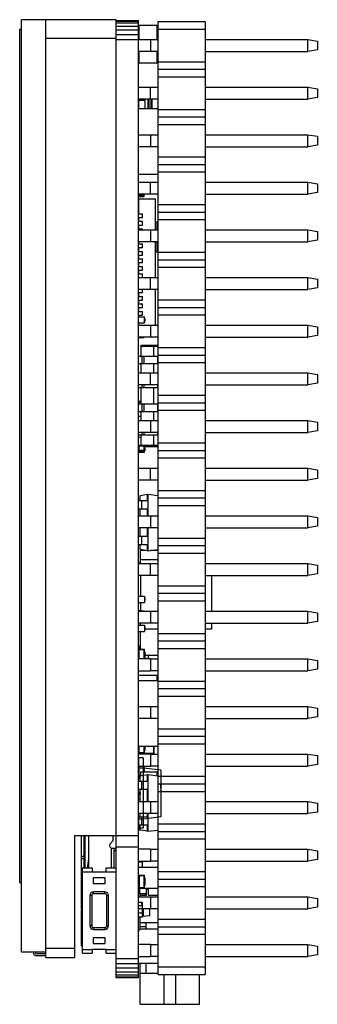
# Model space of a CAD drawing. Header units: inches. Extents: x 26 to 171, y -51 to 59.
# Tile 4 of 50: x 96 to 111, y -25 to 28. Entities that reach past the tile are written whole.
import ezdxf

# ---------------------------------------------------------------- set-up
doc = ezdxf.new("R2010")
doc.units = ezdxf.units.IN
doc.header["$LTSCALE"] = 1.21
doc.header["$MEASUREMENT"] = 0
doc.layers.get('0').update_dxf_attribs({"linetype": 'CONTINUOUS'})

msp = doc.modelspace()

# ---------------------------------------------------------------- linework, layer by layer
at = {"color": 7, "linetype": 'Continuous'}
for p, q in [((95.5, 27.309), (95.5, -18.191)), ((95.5, 27.309), (95.6, 27.309)), ((95.6, -21.911), (95.6, 27.809)), ((100.65, 27.809), (95.6, 27.809)), ((96.9, -22.191), (96.9, 27.809)), ((100.65, -23.25), (100.65, 27.809)), ((100.65, 27.768), (101.85, 27.768)), ((100.65, 27.733), (101.85, 27.733)), ((100.65, 27.633), (101.85, 27.633)), ((100.65, 27.472), (101.85, 27.472)), ((101.85, -23.25), (101.85, 27.768)), ((101.87, 27.509), (101.87, 26.759)), ((100.65, 26.809), (96.9, 26.809)), ((100.65, 27.263), (101.85, 27.263)), ((100.65, 27.02), (101.85, 27.02)), ((101.87, 26.119), (101.87, 25.509)), ((101.87, 23.059), (101.87, 23.579)), ((101.87, 23.061), (101.85, 23.061)), ((98.45, -15.691), (101.85, -15.691)), ((98.45, -22.191), (98.45, -15.691)), ((98.8, -19.617), (98.8, -15.691)), ((98.95, -17.417), (98.95, -15.691)), ((99, -17.416), (99, -15.691)), ((99.2, -17.416), (99.2, -15.691)), ((100.5, -15.949), (100.5, -15.691)), ((100.5, -15.949), (100.344, -16.105)), ((100.391, -16.349), (100.391, -17.416)), ((100.45, -16.361), (100.65, -16.361)), ((100.541, -17.416), (100.541, -16.361)), ((100.55, -16.511), (100.548, -16.361)), ((100.65, -16.511), (100.55, -16.511)), ((100.55, -17.416), (100.55, -16.511)), ((100.65, -16.291), (101.85, -16.291)), ((98.95, -16.799), (98.8, -16.799)), ((98.8, -16.905), (98.95, -16.905)), ((99.13, -17.416), (99.2, -16.945)), ((98.8, -17.417), (98.85, -17.417)), ((98.85, -17.523), (98.8, -17.523)), ((98.85, -17.416), (99.378, -17.416)), ((98.85, -21.966), (98.85, -17.416)), ((98.85, -17.616), (99.378, -17.619)), ((99.378, -17.416), (99.378, -17.623)), ((99.378, -17.619), (100.122, -17.619)), ((100.122, -17.416), (100.65, -17.416)), ((100.122, -17.623), (100.122, -17.416)), ((100.122, -17.619), (100.65, -17.616)), ((95.5, -18.191), (95.6, -18.191)), ((100.075, -17.941), (99.425, -17.941)), ((99.425, -17.941), (99.425, -18.241)), ((99.425, -18.241), (100.075, -18.241)), ((100.075, -18.241), (100.075, -17.941)), ((99.35, -18.891), (99.25, -18.891)), ((99.25, -18.891), (99.25, -20.491)), ((99.35, -18.891), (99.35, -20.491)), ((100.05, -18.691), (99.45, -18.691)), ((99.45, -18.791), (99.45, -18.691)), ((100.05, -18.791), (99.45, -18.791)), ((100.05, -18.791), (100.05, -18.691)), ((100.15, -18.891), (100.25, -18.891)), ((100.15, -20.491), (100.15, -18.891)), ((100.25, -20.491), (100.25, -18.891)), ((98.804, -19.617), (98.85, -19.302)), ((98.8, -21.561), (98.8, -19.661)), ((98.85, -19.711), (98.8, -19.711)), ((98.8, -19.861), (98.85, -19.861)), ((99.35, -20.491), (99.25, -20.491)), ((99.45, -20.591), (100.05, -20.591)), ((99.45, -20.591), (99.45, -20.691)), ((99.45, -20.691), (100.05, -20.691)), ((100.05, -20.591), (100.05, -20.691)), ((100.15, -20.491), (100.25, -20.491)), ((100.075, -21.141), (99.425, -21.141)), ((99.425, -21.141), (99.425, -21.441)), ((99.425, -21.441), (100.075, -21.441)), ((100.075, -21.441), (100.075, -21.141)), ((96.9, -21.911), (95.6, -21.911)), ((96.85, -21.991), (96.412, -21.991)), ((96.9, -21.691), (98.45, -21.691)), ((98.8, -21.561), (98.85, -21.561)), ((98.85, -21.766), (99.378, -21.762)), ((98.85, -21.966), (99.378, -21.966)), ((99.378, -21.759), (99.378, -21.966)), ((100.122, -21.762), (99.378, -21.762)), ((100.122, -21.966), (100.122, -21.759)), ((100.122, -21.762), (100.65, -21.766)), ((100.122, -21.966), (100.65, -21.966)), ((96.412, -22.091), (96.85, -22.091)), ((96.9, -22.191), (98.45, -22.191)), ((100.65, -22.241), (101.85, -22.241)), ((100.65, -22.502), (101.85, -22.502)), ((100.65, -22.745), (101.85, -22.745)), ((100.65, -22.954), (101.85, -22.954)), ((100.65, -23.114), (101.85, -23.114)), ((100.65, -23.215), (101.85, -23.215)), ((100.65, -23.241), (101.85, -23.241)), ((100.65, -23.25), (101.85, -23.25))]:
    msp.add_line(p, q, dxfattribs=at)
at = {"color": 6, "linetype": 'Continuous'}
for p, q in [((101.87, 27.509), (102.85, 27.509)), ((102.85, 26.759), (102.85, 27.509)), ((102.9, -23.091), (102.9, 27.709)), ((102.9, 27.709), (105.4, 27.709)), ((102.9, 27.309), (105.4, 27.309)), ((105.4, 27.709), (105.4, -23.091)), ((100.65, 26.759), (102.9, 26.759)), ((102.49, 26.759), (102.49, 26.119)), ((105.4, 26.759), (110.9, 26.759)), ((110.9, 26.119), (110.9, 26.759)), ((110.9, 26.759), (111.4, 26.671)), ((111.4, 26.671), (111.4, 26.207)), ((102.9, 26.119), (101.85, 26.119)), ((102.85, 25.509), (102.85, 26.119)), ((105.4, 26.119), (110.9, 26.119)), ((111.4, 26.207), (110.9, 26.119)), ((101.87, 25.509), (102.85, 25.509)), ((102.9, 25.569), (105.4, 25.569)), ((102.9, 25.169), (105.4, 25.169)), ((102.9, 24.769), (105.4, 24.769)), ((101.85, 24.219), (102.9, 24.219)), ((102.49, 23.579), (102.49, 24.219)), ((105.4, 24.219), (110.9, 24.219)), ((110.9, 23.579), (110.9, 24.219)), ((110.9, 24.219), (111.4, 24.131)), ((111.4, 23.667), (110.9, 23.579)), ((111.4, 24.131), (111.4, 23.667)), ((102.9, 23.579), (101.85, 23.579)), ((101.87, 23.523), (102.2, 23.523)), ((102.2, 23.059), (102.2, 23.579)), ((102.34, 23.579), (102.34, 23.059)), ((102.41, 23.566), (102.397, 23.579)), ((102.41, 23.059), (102.41, 23.566)), ((102.5, 23.566), (102.41, 23.566)), ((102.5, 23.566), (102.514, 23.579)), ((102.5, 23.566), (102.5, 23.059)), ((102.57, 23.059), (102.57, 23.579)), ((105.4, 23.579), (110.9, 23.579)), ((102.9, 23.059), (101.85, 23.059)), ((102.9, 23.029), (105.4, 23.029)), ((102.9, 22.629), (105.4, 22.629)), ((102.9, 22.229), (105.4, 22.229)), ((101.85, 21.679), (102.9, 21.679)), ((102.49, 21.679), (102.49, 21.039)), ((105.4, 21.679), (110.9, 21.679)), ((110.9, 21.039), (110.9, 21.679)), ((110.9, 21.679), (111.4, 21.591)), ((111.4, 21.591), (111.4, 21.127)), ((102.9, 21.039), (101.85, 21.039)), ((105.4, 21.039), (110.9, 21.039)), ((111.4, 21.127), (110.9, 21.039)), ((102.9, 20.489), (105.4, 20.489)), ((102.9, 20.089), (105.4, 20.089)), ((102.9, 19.559), (101.85, 19.559)), ((102.9, 19.689), (105.4, 19.689)), ((101.85, 19.139), (102.9, 19.139)), ((102.49, 18.499), (102.49, 19.139)), ((105.4, 19.139), (110.9, 19.139)), ((110.9, 18.499), (110.9, 19.139)), ((110.9, 19.139), (111.4, 19.051)), ((111.4, 19.051), (111.4, 18.587)), ((102.9, 18.499), (101.85, 18.499)), ((102.155, 18.445), (101.85, 18.445)), ((102.155, 18.415), (101.85, 18.415)), ((101.881, 18.384), (101.881, 18.499)), ((101.881, 18.384), (102.125, 18.384)), ((102.125, 18.499), (102.125, 18.384)), ((102.155, 18.415), (102.155, 18.499)), ((105.4, 18.499), (110.9, 18.499)), ((111.4, 18.587), (110.9, 18.499)), ((101.85, 18.264), (102.055, 18.264)), ((101.86, 17.954), (101.85, 17.954)), ((101.85, 17.864), (101.86, 17.864)), ((101.86, 17.459), (101.86, 18.259)), ((101.86, 18.259), (102.75, 18.259)), ((102.055, 18.259), (102.055, 18.264)), ((102.75, 16.599), (102.75, 18.259)), ((102.9, 17.949), (105.4, 17.949)), ((101.85, 17.724), (101.86, 17.724)), ((101.85, 17.459), (102.055, 17.459)), ((102.055, 17.259), (102.055, 17.459)), ((102.9, 17.549), (105.4, 17.549)), ((101.85, 17.259), (102.055, 17.259)), ((101.85, 17.059), (102.055, 17.059)), ((101.85, 16.859), (102.055, 16.859)), ((101.86, 17.059), (101.86, 17.259)), ((101.86, 16.659), (101.86, 16.859)), ((102.055, 16.859), (102.055, 17.059)), ((102.75, 17.029), (102.85, 17.029)), ((102.85, 16.599), (102.85, 17.029)), ((102.9, 17.149), (105.4, 17.149)), ((101.85, 16.659), (102.055, 16.659)), ((101.85, 16.599), (102.9, 16.599)), ((102.055, 16.599), (102.055, 16.659)), ((102.49, 16.599), (102.49, 15.959)), ((105.4, 16.599), (110.9, 16.599)), ((110.9, 15.959), (110.9, 16.599)), ((110.9, 16.599), (111.4, 16.511)), ((111.4, 16.511), (111.4, 16.047)), ((102.9, 15.959), (101.85, 15.959)), ((101.85, 15.859), (102.055, 15.859)), ((101.86, 15.859), (101.86, 15.959)), ((102.055, 15.659), (102.055, 15.859)), ((102.75, 14.059), (102.75, 15.959)), ((102.85, 15.429), (102.85, 15.959)), ((105.4, 15.959), (110.9, 15.959)), ((111.4, 16.047), (110.9, 15.959)), ((101.85, 15.659), (102.055, 15.659)), ((101.85, 15.459), (102.055, 15.459)), ((101.85, 15.259), (102.055, 15.259)), ((101.86, 15.459), (101.86, 15.659)), ((101.86, 15.059), (101.86, 15.259)), ((102.055, 15.259), (102.055, 15.459)), ((102.75, 15.429), (102.85, 15.429)), ((102.9, 15.409), (105.4, 15.409)), ((101.85, 15.059), (102.055, 15.059)), ((101.85, 14.859), (102.055, 14.859)), ((101.86, 14.659), (101.86, 14.859)), ((102.055, 14.859), (102.055, 15.059)), ((102.9, 15.009), (105.4, 15.009)), ((101.85, 14.659), (102.055, 14.659)), ((101.85, 14.459), (102.055, 14.459)), ((101.85, 14.259), (102.055, 14.259)), ((101.86, 14.259), (101.86, 14.459)), ((102.055, 14.459), (102.055, 14.659)), ((102.055, 14.059), (102.055, 14.259)), ((102.9, 14.609), (105.4, 14.609)), ((101.85, 14.059), (102.9, 14.059)), ((102.49, 13.419), (102.49, 14.059)), ((105.4, 14.059), (110.9, 14.059)), ((110.9, 13.419), (110.9, 14.059)), ((110.9, 14.059), (111.4, 13.971)), ((111.4, 13.971), (111.4, 13.507)), ((102.9, 13.419), (101.85, 13.419)), ((101.85, 13.259), (102.055, 13.259)), ((101.86, 13.059), (101.86, 13.259)), ((102.055, 13.259), (102.055, 13.419)), ((102.75, 11.519), (102.75, 13.419)), ((105.4, 13.419), (110.9, 13.419)), ((111.4, 13.507), (110.9, 13.419)), ((101.85, 13.059), (102.055, 13.059)), ((101.85, 12.859), (102.055, 12.859)), ((101.85, 12.659), (102.055, 12.659)), ((101.86, 12.659), (101.86, 12.859)), ((102.055, 12.859), (102.055, 13.059)), ((102.055, 12.459), (102.055, 12.659)), ((102.9, 12.869), (105.4, 12.869)), ((101.85, 12.459), (102.055, 12.459)), ((101.85, 12.259), (102.055, 12.259)), ((101.86, 12.259), (101.86, 12.459)), ((102.055, 12.059), (102.055, 12.259)), ((102.9, 12.469), (105.4, 12.469)), ((101.85, 12.059), (102.055, 12.059)), ((101.85, 11.974), (102.175, 11.974)), ((101.85, 11.644), (102.175, 11.644)), ((101.85, 11.564), (101.86, 11.564)), ((101.86, 11.974), (101.86, 12.059)), ((101.86, 11.519), (101.86, 11.644)), ((102.175, 11.644), (102.175, 11.974)), ((102.175, 11.883), (102.185, 11.883)), ((102.175, 11.879), (102.185, 11.879)), ((102.175, 11.729), (102.185, 11.729)), ((102.175, 11.725), (102.185, 11.725)), ((102.185, 11.883), (102.185, 11.725)), ((102.9, 12.069), (105.4, 12.069)), ((101.85, 11.519), (102.9, 11.519)), ((102.49, 11.519), (102.49, 10.879)), ((105.4, 11.519), (110.9, 11.519)), ((110.9, 10.879), (110.9, 11.519)), ((110.9, 11.519), (111.4, 11.431)), ((111.4, 11.431), (111.4, 10.967)), ((102.9, 10.879), (101.85, 10.879)), ((101.881, 10.857), (101.881, 10.879)), ((101.881, 10.857), (102.125, 10.857)), ((102.125, 10.879), (102.125, 10.857)), ((105.4, 10.879), (110.9, 10.879)), ((111.4, 10.967), (110.9, 10.879)), ((101.993, 9.864), (101.993, 10.459)), ((101.993, 10.459), (102.9, 10.459)), ((101.993, 10.409), (102.9, 10.409)), ((102.645, 10.459), (102.643, 10.409)), ((102.643, 10.409), (102.643, 9.864)), ((102.9, 10.329), (105.4, 10.329)), ((101.85, 9.864), (102.9, 9.864)), ((102.9, 9.464), (101.85, 9.464)), ((101.993, 8.979), (101.993, 9.464)), ((102.043, 9.464), (102.043, 9.864)), ((102.139, 9.864), (102.139, 9.464)), ((102.643, 9.464), (102.643, 8.979)), ((102.87, 9.864), (102.87, 9.464)), ((102.9, 9.929), (105.4, 9.929)), ((102.9, 9.529), (105.4, 9.529)), ((101.85, 8.979), (102.9, 8.979)), ((102.49, 8.339), (102.49, 8.979)), ((105.4, 8.979), (110.9, 8.979)), ((110.9, 8.339), (110.9, 8.979)), ((110.9, 8.979), (111.4, 8.891)), ((111.4, 8.427), (110.9, 8.339)), ((111.4, 8.891), (111.4, 8.427)), ((102.9, 8.339), (101.85, 8.339)), ((101.85, 8.194), (102.9, 8.194)), ((101.993, 7.324), (101.993, 8.194)), ((102.043, 8.194), (102.043, 8.339)), ((102.139, 8.339), (102.139, 8.194)), ((102.643, 8.194), (102.643, 7.324)), ((102.87, 8.339), (102.87, 8.194)), ((105.4, 8.339), (110.9, 8.339)), ((101.85, 7.431), (101.993, 7.431)), ((101.881, 7.324), (101.881, 7.461)), ((101.993, 7.461), (101.881, 7.461)), ((102.9, 7.789), (105.4, 7.789)), ((102.9, 7.389), (105.4, 7.389)), ((101.85, 7.324), (102.9, 7.324)), ((101.85, 6.924), (102.9, 6.924)), ((101.993, 6.439), (101.993, 6.924)), ((102.043, 6.924), (102.043, 7.324)), ((102.139, 7.324), (102.139, 6.924)), ((102.643, 6.924), (102.643, 6.439)), ((102.87, 7.324), (102.87, 6.924)), ((102.9, 6.989), (105.4, 6.989)), ((101.85, 6.674), (101.993, 6.674)), ((101.85, 6.439), (102.9, 6.439)), ((102.49, 6.439), (102.49, 5.799)), ((105.4, 6.439), (110.9, 6.439)), ((110.9, 5.799), (110.9, 6.439)), ((110.9, 6.439), (111.4, 6.351)), ((111.4, 6.351), (111.4, 5.887)), ((102.9, 5.799), (101.85, 5.799)), ((102.043, 5.654), (102.043, 5.799)), ((102.139, 5.799), (102.139, 5.654)), ((102.87, 5.799), (102.87, 5.654)), ((105.4, 5.799), (110.9, 5.799)), ((111.4, 5.887), (110.9, 5.799)), ((102.9, 5.654), (101.85, 5.654)), ((101.85, 5.544), (101.993, 5.544)), ((101.993, 5.111), (101.993, 5.654)), ((102.643, 5.654), (102.643, 5.109)), ((101.85, 5.081), (102.155, 5.081)), ((102.155, 4.837), (101.85, 4.837)), ((101.85, 4.744), (102.175, 4.744)), ((101.881, 4.807), (101.881, 5.111)), ((102.125, 5.111), (101.881, 5.111)), ((101.881, 4.807), (102.125, 4.807)), ((102.125, 5.111), (102.125, 4.807)), ((102.9, 5.109), (102.136, 5.109)), ((102.155, 4.837), (102.155, 5.081)), ((102.155, 5.059), (102.9, 5.059)), ((102.158, 5.009), (102.155, 5.009)), ((102.158, 5.008), (102.155, 5.008)), ((102.158, 4.999), (102.155, 4.999)), ((102.155, 4.99), (102.158, 4.99)), ((102.158, 4.902), (102.155, 4.902)), ((102.158, 5.009), (102.158, 4.902)), ((102.175, 4.744), (102.175, 5.059)), ((102.175, 4.983), (102.185, 4.983)), ((102.175, 4.979), (102.185, 4.979)), ((102.175, 4.829), (102.185, 4.829)), ((102.175, 4.825), (102.185, 4.825)), ((102.185, 4.983), (102.185, 4.825)), ((102.643, 5.109), (102.645, 5.059)), ((102.9, 5.249), (105.4, 5.249)), ((102.9, 4.849), (105.4, 4.849)), ((102.9, 4.449), (105.4, 4.449)), ((101.85, 3.899), (102.9, 3.899)), ((102.49, 3.259), (102.49, 3.899)), ((105.4, 3.899), (110.9, 3.899)), ((110.9, 3.899), (111.4, 3.811)), ((110.9, 3.259), (110.9, 3.899)), ((111.4, 3.811), (111.4, 3.347)), ((102.9, 3.259), (101.85, 3.259)), ((105.4, 3.259), (110.9, 3.259)), ((111.4, 3.347), (110.9, 3.259)), ((102.9, 2.709), (105.4, 2.709)), ((101.85, 2.168), (102.346, 2.168)), ((102.333, 2.493), (101.93, 2.431)), ((101.93, 2.168), (101.93, 2.431)), ((102, 2.168), (102, 1.718)), ((102.333, 2.168), (102.333, 2.493)), ((102.346, 2.493), (102.333, 2.493)), ((102.346, 2.493), (102.346, 1.359)), ((102.9, 2.432), (102.346, 2.493)), ((102.9, 2.309), (105.4, 2.309)), ((102.346, 1.718), (101.85, 1.718)), ((101.93, 1.359), (101.93, 1.718)), ((102.333, 1.359), (102.333, 1.718)), ((102.9, 1.909), (105.4, 1.909)), ((101.85, 1.359), (102.9, 1.359)), ((102.49, 1.359), (102.49, 0.719)), ((105.4, 1.359), (110.9, 1.359)), ((110.9, 1.359), (111.4, 1.271)), ((110.9, 0.719), (110.9, 1.359)), ((111.4, 1.271), (111.4, 0.807)), ((102.9, 0.719), (101.85, 0.719)), ((101.93, 0.268), (101.93, 0.719)), ((102.333, 0.268), (102.333, 0.719)), ((102.346, 0.719), (102.346, -0.507)), ((105.4, 0.719), (110.9, 0.719)), ((111.4, 0.807), (110.9, 0.719)), ((101.85, 0.268), (102.346, 0.268)), ((102, 0.268), (102, -0.182)), ((102.9, 0.169), (105.4, 0.169)), ((102.346, -0.182), (101.85, -0.182)), ((101.93, -0.445), (101.93, -0.182)), ((102.333, -0.507), (101.93, -0.445)), ((102.229, -0.491), (101.95, -0.491)), ((101.95, -1.181), (101.95, -0.491)), ((102.333, -0.507), (102.333, -0.182)), ((102.333, -0.507), (102.346, -0.507)), ((102.346, -0.507), (102.9, -0.446)), ((102.9, -0.491), (102.491, -0.491)), ((102.9, -0.231), (105.4, -0.231)), ((102.9, -0.991), (101.95, -0.991)), ((102.9, -0.631), (105.4, -0.631)), ((101.95, -1.157), (101.85, -1.157)), ((101.85, -1.181), (102.9, -1.181)), ((102.49, -1.821), (102.49, -1.181)), ((105.4, -1.181), (110.9, -1.181)), ((110.9, -1.181), (111.4, -1.269)), ((110.9, -1.821), (110.9, -1.181)), ((111.4, -1.269), (111.4, -1.733)), ((102.9, -1.821), (101.85, -1.821)), ((101.95, -1.821), (101.95, -2.926)), ((105.4, -1.821), (110.9, -1.821)), ((105.75, -1.821), (105.75, -3.721)), ((111.4, -1.733), (110.9, -1.821)), ((102.9, -2.371), (105.4, -2.371)), ((101.85, -2.926), (102.175, -2.926)), ((102.175, -2.926), (102.175, -3.256)), ((102.175, -3.007), (102.185, -3.007)), ((102.175, -3.086), (102.185, -3.086)), ((102.185, -3.007), (102.185, -3.165)), ((102.9, -2.771), (105.4, -2.771)), ((101.85, -3.256), (102.175, -3.256)), ((101.95, -3.256), (101.95, -3.702)), ((102.175, -3.165), (102.185, -3.165)), ((102.9, -3.171), (105.4, -3.171)), ((101.85, -3.691), (101.95, -3.691)), ((101.85, -3.702), (102.175, -3.702)), ((101.85, -3.721), (102.9, -3.721)), ((102.175, -3.721), (102.175, -3.702)), ((102.49, -3.721), (102.49, -4.361)), ((105.4, -3.721), (110.9, -3.721)), ((110.9, -3.721), (111.4, -3.809)), ((110.9, -4.361), (110.9, -3.721)), ((111.4, -3.809), (111.4, -4.273)), ((102.9, -4.361), (101.85, -4.361)), ((101.85, -4.476), (102.175, -4.476)), ((101.85, -4.476), (101.95, -4.476)), ((101.95, -4.476), (101.95, -4.361)), ((102.175, -4.476), (102.175, -4.806)), ((102.175, -4.557), (102.185, -4.557)), ((102.175, -4.636), (102.185, -4.636)), ((102.175, -4.715), (102.185, -4.715)), ((102.185, -4.557), (102.185, -4.715)), ((102.9, -4.691), (102.185, -4.691)), ((105.4, -4.361), (110.9, -4.361)), ((105.75, -4.691), (105.4, -4.691)), ((105.75, -4.361), (105.75, -4.691)), ((111.4, -4.273), (110.9, -4.361)), ((101.85, -4.806), (102.175, -4.806)), ((101.947, -5.751), (101.947, -4.806)), ((102.9, -4.911), (105.4, -4.911)), ((101.85, -5.751), (102.175, -5.751)), ((101.85, -5.751), (102.175, -5.751)), ((101.866, -5.611), (101.947, -5.611)), ((101.866, -5.611), (101.866, -5.751)), ((101.947, -5.591), (101.886, -5.591)), ((101.886, -5.751), (101.886, -5.591)), ((101.947, -5.691), (101.94, -5.691)), ((101.94, -5.691), (101.94, -5.751)), ((102.175, -6.261), (102.175, -5.751)), ((102.9, -5.311), (105.4, -5.311)), ((102.9, -5.711), (105.4, -5.711)), ((101.875, -5.851), (101.85, -5.851)), ((102.49, -6.261), (101.85, -6.261)), ((101.875, -5.776), (102.15, -5.776)), ((101.875, -6.261), (101.875, -5.776)), ((102.15, -6.261), (102.15, -5.776)), ((102.175, -5.801), (102.15, -5.801)), ((102.175, -5.851), (102.15, -5.851)), ((102.175, -5.887), (102.185, -5.887)), ((102.175, -5.889), (102.185, -5.889)), ((102.175, -5.917), (102.185, -5.917)), ((102.175, -5.926), (102.185, -5.926)), ((102.175, -5.937), (102.185, -5.937)), ((102.175, -5.962), (102.185, -5.962)), ((102.175, -6.014), (102.185, -6.014)), ((102.175, -6.064), (102.185, -6.064)), ((102.175, -6.078), (102.185, -6.078)), ((102.175, -6.08), (102.185, -6.08)), ((102.175, -6.125), (102.185, -6.125)), ((102.175, -6.174), (102.185, -6.174)), ((102.175, -6.18), (102.185, -6.18)), ((102.175, -6.193), (102.185, -6.193)), ((102.175, -6.245), (102.185, -6.245)), ((102.185, -5.887), (102.185, -6.261)), ((102.9, -6.091), (102.185, -6.091)), ((102.356, -6.091), (102.356, -6.261)), ((102.376, -6.261), (102.376, -6.091)), ((102.49, -6.261), (102.9, -6.261)), ((102.49, -6.261), (102.49, -6.901)), ((105.4, -6.261), (110.9, -6.261)), ((110.9, -6.261), (111.4, -6.349)), ((110.9, -6.901), (110.9, -6.261)), ((111.4, -6.813), (110.9, -6.901)), ((111.4, -6.349), (111.4, -6.813)), ((101.85, -6.901), (102.49, -6.901)), ((101.851, -7.141), (102.85, -7.141)), ((102.9, -6.901), (102.49, -6.901)), ((102.85, -7.441), (102.85, -7.141)), ((105.4, -6.901), (110.9, -6.901)), ((102.9, -7.441), (101.85, -7.441)), ((102.9, -7.451), (105.4, -7.451)), ((102.9, -7.851), (105.4, -7.851)), ((102.9, -8.251), (105.4, -8.251)), ((101.85, -8.801), (102.9, -8.801)), ((102.49, -8.801), (102.49, -9.441)), ((105.4, -8.801), (110.9, -8.801)), ((110.9, -8.801), (111.4, -8.889)), ((110.9, -9.441), (110.9, -8.801)), ((111.4, -8.889), (111.4, -9.353)), ((102.9, -9.441), (101.85, -9.441)), ((105.4, -9.441), (110.9, -9.441)), ((111.4, -9.353), (110.9, -9.441)), ((102.9, -9.991), (105.4, -9.991)), ((102.9, -10.391), (105.4, -10.391)), ((102.9, -10.941), (101.85, -10.941)), ((101.875, -11.256), (101.875, -10.941)), ((102.15, -11.256), (102.15, -10.941)), ((102.175, -11.286), (102.175, -10.941)), ((102.175, -10.975), (102.185, -10.975)), ((102.175, -11.024), (102.185, -11.024)), ((102.185, -10.941), (102.185, -11.148)), ((102.656, -10.941), (102.656, -11.341)), ((102.686, -11.321), (102.686, -10.941)), ((102.9, -10.791), (105.4, -10.791)), ((102.1, -11.541), (101.84, -11.541)), ((101.84, -11.541), (101.84, -12.201)), ((101.875, -11.181), (101.85, -11.181)), ((101.85, -11.281), (102.175, -11.281)), ((101.85, -11.286), (102.175, -11.286)), ((102.49, -11.341), (101.85, -11.341)), ((101.866, -11.286), (101.866, -11.321)), ((102.686, -11.321), (101.866, -11.321)), ((101.875, -11.256), (102.15, -11.256)), ((101.896, -11.341), (101.896, -11.286)), ((102.1, -11.541), (102.1, -12.091)), ((102.175, -11.181), (102.15, -11.181)), ((102.175, -11.231), (102.15, -11.231)), ((102.175, -11.03), (102.185, -11.03)), ((102.175, -11.043), (102.185, -11.043)), ((102.175, -11.095), (102.185, -11.095)), ((102.175, -11.145), (102.185, -11.145)), ((102.175, -11.148), (102.185, -11.148)), ((102.49, -11.341), (102.9, -11.341)), ((102.49, -11.341), (102.49, -11.981)), ((105.4, -11.341), (110.9, -11.341)), ((110.9, -11.341), (111.4, -11.429)), ((110.9, -11.981), (110.9, -11.341)), ((111.4, -11.429), (111.4, -11.893)), ((101.85, -11.981), (102.49, -11.981)), ((102.155, -12.012), (101.85, -12.012)), ((101.881, -11.982), (102.125, -11.982)), ((101.881, -12.561), (101.881, -11.982)), ((102.125, -11.982), (102.125, -12.291)), ((102.155, -12.291), (102.155, -11.982)), ((102.158, -12.056), (102.155, -12.056)), ((102.155, -12.067), (102.158, -12.067)), ((102.158, -12.056), (102.158, -12.13)), ((102.9, -11.981), (102.49, -11.981)), ((105.4, -11.981), (110.9, -11.981)), ((111.4, -11.893), (110.9, -11.981)), ((101.84, -12.201), (101.85, -12.201)), ((102.11, -12.091), (101.85, -12.091)), ((101.95, -12.5), (101.85, -12.5)), ((101.93, -12.53), (101.85, -12.53)), ((101.881, -12.561), (101.93, -12.561)), ((102.333, -12.457), (101.93, -12.519)), ((101.93, -12.782), (101.93, -12.519)), ((101.95, -12.291), (102.85, -12.291)), ((101.95, -12.291), (101.95, -12.516)), ((102.109, -14.791), (102.109, -12.091)), ((103.05, -12.207), (102.11, -12.091)), ((102.11, -14.791), (102.11, -12.091)), ((102.158, -12.084), (102.155, -12.084)), ((102.158, -12.121), (102.155, -12.121)), ((102.158, -12.13), (102.155, -12.13)), ((102.158, -12.158), (102.155, -12.158)), ((102.155, -12.196), (102.158, -12.196)), ((102.155, -12.232), (102.158, -12.232)), ((102.158, -12.262), (102.155, -12.262)), ((102.158, -12.158), (102.158, -12.232)), ((102.158, -12.262), (102.158, -12.291)), ((102.346, -12.457), (102.333, -12.457)), ((102.333, -12.782), (102.333, -12.457)), ((102.9, -12.518), (102.346, -12.457)), ((102.346, -12.457), (102.346, -13.881)), ((102.85, -12.512), (102.85, -12.291)), ((102.9, -12.531), (105.4, -12.531)), ((103.05, -12.425), (103.045, -12.425)), ((103.045, -12.425), (103.045, -12.816)), ((103.05, -13.268), (103.05, -12.207)), ((101.85, -12.782), (102.346, -12.782)), ((101.851, -12.603), (101.93, -12.603)), ((102, -12.782), (102, -13.232)), ((102.9, -12.931), (105.4, -12.931)), ((103.05, -12.816), (103.045, -12.816)), ((103.045, -12.945), (103.05, -12.945)), ((103.045, -13.165), (103.045, -12.945)), ((103.05, -12.954), (103.045, -12.954)), ((103.05, -13.016), (103.045, -13.016)), ((103.05, -13.024), (103.045, -13.024)), ((103.045, -13.045), (103.05, -13.045)), ((103.045, -13.054), (103.05, -13.054)), ((103.045, -13.057), (103.05, -13.057)), ((103.045, -13.058), (103.05, -13.058)), ((103.05, -13.086), (103.045, -13.086)), ((103.045, -13.092), (103.05, -13.092)), ((102.346, -13.232), (101.85, -13.232)), ((101.85, -13.38), (101.851, -13.38)), ((101.85, -13.391), (101.95, -13.391)), ((101.851, -13.41), (101.85, -13.41)), ((101.85, -13.491), (101.95, -13.491)), ((101.93, -13.881), (101.93, -13.232)), ((101.95, -13.491), (101.95, -13.391)), ((102.333, -13.881), (102.333, -13.232)), ((102.9, -13.331), (105.4, -13.331)), ((103.045, -13.157), (103.05, -13.157)), ((103.045, -13.165), (103.05, -13.165)), ((103.05, -13.193), (103.045, -13.193)), ((103.045, -13.193), (103.045, -13.444)), ((103.05, -13.268), (103.045, -13.268)), ((103.045, -13.321), (103.05, -13.321)), ((103.05, -13.369), (103.045, -13.369)), ((103.045, -13.444), (103.05, -13.444)), ((103.05, -13.485), (103.045, -13.485)), ((103.045, -13.485), (103.045, -13.708)), ((103.05, -13.56), (103.045, -13.56)), ((103.045, -13.578), (103.05, -13.578)), ((103.045, -13.596), (103.05, -13.596)), ((103.045, -13.633), (103.05, -13.633)), ((103.05, -13.268), (103.05, -13.369)), ((103.05, -14.676), (103.05, -13.369)), ((101.85, -13.732), (101.93, -13.732)), ((101.85, -13.881), (102.9, -13.881)), ((102.49, -13.881), (102.49, -14.521)), ((103.045, -13.708), (103.05, -13.708)), ((103.05, -13.751), (103.045, -13.751)), ((103.045, -13.751), (103.045, -13.889)), ((103.05, -13.821), (103.045, -13.821)), ((103.045, -13.833), (103.05, -13.833)), ((103.05, -13.889), (103.045, -13.889)), ((103.05, -13.957), (103.045, -13.957)), ((103.045, -13.957), (103.045, -14.159)), ((103.05, -13.962), (103.045, -13.962)), ((103.045, -14.03), (103.05, -14.03)), ((103.045, -14.044), (103.05, -14.044)), ((103.045, -14.054), (103.05, -14.054)), ((103.045, -14.09), (103.05, -14.09)), ((103.045, -14.144), (103.05, -14.144)), ((103.045, -14.157), (103.05, -14.157)), ((103.05, -14.159), (103.045, -14.159)), ((105.4, -13.881), (110.9, -13.881)), ((110.9, -13.881), (111.4, -13.969)), ((110.9, -14.521), (110.9, -13.881)), ((111.4, -13.969), (111.4, -14.433)), ((101.84, -14.681), (101.85, -14.681)), ((101.84, -14.681), (101.84, -15.291)), ((102.9, -14.521), (101.85, -14.521)), ((101.85, -14.682), (102.346, -14.682)), ((101.93, -14.682), (101.93, -14.521)), ((102, -14.682), (102, -15.132)), ((102.11, -14.791), (103.05, -14.676)), ((102.333, -14.682), (102.333, -14.521)), ((102.346, -14.521), (102.346, -15.457)), ((103.045, -14.186), (103.05, -14.186)), ((103.045, -14.186), (103.045, -14.386)), ((103.05, -14.189), (103.045, -14.189)), ((103.05, -14.253), (103.045, -14.253)), ((103.045, -14.264), (103.05, -14.264)), ((103.05, -14.268), (103.045, -14.268)), ((103.045, -14.284), (103.05, -14.284)), ((103.045, -14.288), (103.05, -14.288)), ((103.045, -14.307), (103.05, -14.307)), ((103.045, -14.318), (103.05, -14.318)), ((103.05, -14.339), (103.045, -14.339)), ((103.045, -14.373), (103.05, -14.373)), ((103.045, -14.386), (103.05, -14.386)), ((103.05, -14.424), (103.045, -14.424)), ((103.045, -14.424), (103.045, -14.61)), ((103.05, -14.499), (103.045, -14.499)), ((103.05, -14.594), (103.045, -14.594)), ((103.05, -14.61), (103.045, -14.61)), ((105.4, -14.521), (110.9, -14.521)), ((111.4, -14.433), (110.9, -14.521)), ((101.85, -14.791), (102.11, -14.791)), ((102.346, -15.132), (101.85, -15.132)), ((101.875, -15.367), (101.875, -15.132)), ((101.93, -15.395), (101.93, -15.132)), ((102.1, -14.791), (102.1, -15.291)), ((102.333, -15.457), (102.333, -15.132)), ((102.9, -15.071), (105.4, -15.071)), ((102.1, -15.291), (101.84, -15.291)), ((101.875, -15.292), (101.85, -15.292)), ((101.85, -15.392), (101.93, -15.392)), ((101.875, -15.367), (101.93, -15.367)), ((102.333, -15.457), (101.93, -15.395)), ((102.333, -15.457), (102.346, -15.457)), ((102.346, -15.457), (102.9, -15.396)), ((102.9, -15.471), (105.4, -15.471)), ((102.9, -15.871), (105.4, -15.871)), ((102.49, -16.421), (101.85, -16.421)), ((102.49, -16.421), (102.9, -16.421)), ((102.49, -16.421), (102.49, -17.061)), ((105.4, -16.421), (110.9, -16.421)), ((110.9, -16.421), (111.4, -16.509)), ((110.9, -17.061), (110.9, -16.421)), ((111.4, -16.509), (111.4, -16.973)), ((101.85, -17.061), (102.49, -17.061)), ((101.85, -17.085), (102.07, -17.085)), ((102.07, -17.385), (102.07, -17.085)), ((102.9, -17.061), (102.49, -17.061)), ((105.4, -17.061), (110.9, -17.061)), ((111.4, -16.973), (110.9, -17.061)), ((102.9, -17.385), (101.85, -17.385)), ((101.85, -17.801), (102.175, -17.801)), ((101.875, -17.826), (102.15, -17.826)), ((101.875, -17.826), (101.875, -18.456)), ((102.15, -18.456), (102.15, -17.826)), ((102.175, -18.481), (102.175, -17.801)), ((102.9, -17.611), (105.4, -17.611)), ((101.85, -17.901), (101.875, -17.901)), ((102.175, -17.851), (102.15, -17.851)), ((102.15, -17.901), (102.175, -17.901)), ((102.175, -17.937), (102.185, -17.937)), ((102.175, -17.987), (102.185, -17.987)), ((102.175, -18.039), (102.185, -18.039)), ((102.175, -18.052), (102.185, -18.052)), ((102.175, -18.154), (102.185, -18.154)), ((102.175, -18.168), (102.185, -18.168)), ((102.175, -18.218), (102.185, -18.218)), ((102.175, -18.27), (102.185, -18.27)), ((102.175, -18.295), (102.185, -18.295)), ((102.175, -18.306), (102.185, -18.306)), ((102.175, -18.329), (102.185, -18.329)), ((102.175, -18.343), (102.185, -18.343)), ((102.175, -18.345), (102.185, -18.345)), ((102.185, -17.937), (102.185, -18.345)), ((102.9, -18.011), (105.4, -18.011)), ((101.85, -18.381), (101.875, -18.381)), ((101.85, -18.481), (102.175, -18.481)), ((101.85, -18.481), (102.175, -18.481)), ((101.85, -18.485), (102.9, -18.485)), ((101.92, -18.655), (101.85, -18.655)), ((101.875, -18.456), (102.15, -18.456)), ((101.92, -18.776), (101.92, -18.485)), ((101.92, -18.776), (102.28, -18.776)), ((101.94, -18.961), (101.94, -18.776)), ((101.94, -18.865), (102.28, -18.865)), ((102.15, -18.381), (102.175, -18.381)), ((102.175, -18.431), (102.15, -18.431)), ((102.24, -18.776), (102.24, -18.865)), ((102.24, -18.785), (102.28, -18.785)), ((102.27, -18.865), (102.27, -18.785)), ((102.28, -18.865), (102.28, -18.485)), ((102.368, -18.565), (102.28, -18.565)), ((102.368, -18.565), (102.368, -18.865)), ((102.368, -18.865), (102.9, -18.865)), ((102.9, -18.411), (105.4, -18.411)), ((101.85, -18.961), (102.9, -18.961)), ((101.85, -19.231), (102.05, -19.231)), ((102.03, -19.291), (102.05, -19.291)), ((102.03, -19.371), (102.03, -19.291)), ((102.03, -19.371), (102.05, -19.371)), ((102.05, -19.231), (102.05, -19.601)), ((102.49, -18.961), (102.49, -19.601)), ((105.4, -18.961), (110.9, -18.961)), ((110.9, -18.961), (111.4, -19.049)), ((110.9, -19.601), (110.9, -18.961)), ((111.4, -19.049), (111.4, -19.513)), ((102.05, -19.431), (101.85, -19.431)), ((102.9, -19.601), (101.85, -19.601)), ((102.05, -19.831), (101.85, -19.831)), ((102.05, -19.601), (102.05, -20.031)), ((102.1, -19.601), (102.1, -19.981)), ((102.432, -19.601), (102.432, -19.953)), ((102.45, -19.933), (102.45, -19.601)), ((105.4, -19.601), (110.9, -19.601)), ((111.4, -19.513), (110.9, -19.601)), ((102.05, -20.031), (101.85, -20.031)), ((101.94, -20.695), (101.94, -20.031)), ((102.9, -20.335), (101.94, -20.335)), ((102.05, -19.981), (102.1, -19.981)), ((102.1, -19.981), (102.432, -19.953)), ((102.24, -20.335), (102.24, -20.685)), ((102.9, -20.151), (105.4, -20.151)), ((101.94, -20.535), (102.24, -20.535)), ((102.9, -20.685), (101.99, -20.685)), ((102.9, -20.551), (105.4, -20.551)), ((102.9, -20.951), (105.4, -20.951)), ((102.49, -21.501), (101.85, -21.501)), ((102.49, -21.501), (102.9, -21.501)), ((102.49, -21.501), (102.49, -22.141)), ((105.4, -21.501), (110.9, -21.501)), ((110.9, -21.501), (111.4, -21.589)), ((110.9, -22.141), (110.9, -21.501)), ((111.4, -21.589), (111.4, -22.053)), ((101.85, -22.141), (102.49, -22.141)), ((101.85, -22.485), (102.9, -22.485)), ((101.94, -24.685), (101.94, -22.485)), ((102.24, -22.485), (102.24, -23.035)), ((102.9, -22.141), (102.49, -22.141)), ((105.4, -22.141), (110.9, -22.141)), ((111.4, -22.053), (110.9, -22.141)), ((102.9, -23.035), (101.94, -23.035)), ((102.9, -22.691), (105.4, -22.691)), ((102.9, -23.091), (105.4, -23.091)), ((103.22, -24.685), (103.22, -23.091)), ((103.82, -23.091), (103.82, -24.685)), ((105.1, -24.685), (105.1, -23.091)), ((101.94, -24.685), (105.1, -24.685))]:
    msp.add_line(p, q, dxfattribs=at)
for centre, radius, start, end in [((101.881, 18.415), 0.0305, 180, 270), ((102.125, 18.415), 0.0305, 270, 360), ((101.881, 10.887), 0.0305, 195.7304, 270), ((102.125, 10.887), 0.0305, 270, 344.2803), ((102.125, 5.081), 0.0305, 360, 90), ((102.125, 4.837), 0.0305, 270, 360), ((101.886, -5.611), 0.02, 90, 180), ((101.896, -11.321), 0.03, 180, 222.2948), ((102.656, -11.321), 0.03, 317.7054, 360), ((101.881, -12.53), 0.0305, 180, 270), ((101.881, -13.38), 0.0305, 166.0605, 180), ((102.43, -19.933), 0.02, 274.8991, 360), ((101.99, -20.835), 0.15, 90, 159.7617)]:
    msp.add_arc(centre, radius, start, end, dxfattribs=at)
at = {"color": 7, "linetype": 'Continuous'}
for centre, radius, start, end in [((100.45, -16.211), 0.15, 135, 270), ((99.45, -18.891), 0.2, 90, 180), ((99.45, -18.891), 0.1, 90, 180), ((100.05, -18.891), 0.2, 0, 90), ((100.05, -18.891), 0.1, 0, 90), ((99.1, -19.661), 0.3, 171.555, 180), ((99.45, -20.491), 0.2, 180, 270), ((99.45, -20.491), 0.1, 180, 270), ((100.05, -20.491), 0.2, 270, 0), ((100.05, -20.491), 0.1, 270, 0), ((96.412, -21.891), 0.2, 185.7392, 270), ((96.412, -21.891), 0.1, 191.537, 270), ((96.85, -21.891), 0.1, 270, 300), ((96.85, -21.891), 0.2, 270, 285.4975)]:
    msp.add_arc(centre, radius, start, end, dxfattribs=at)

doc.saveas('drawing.dxf')
